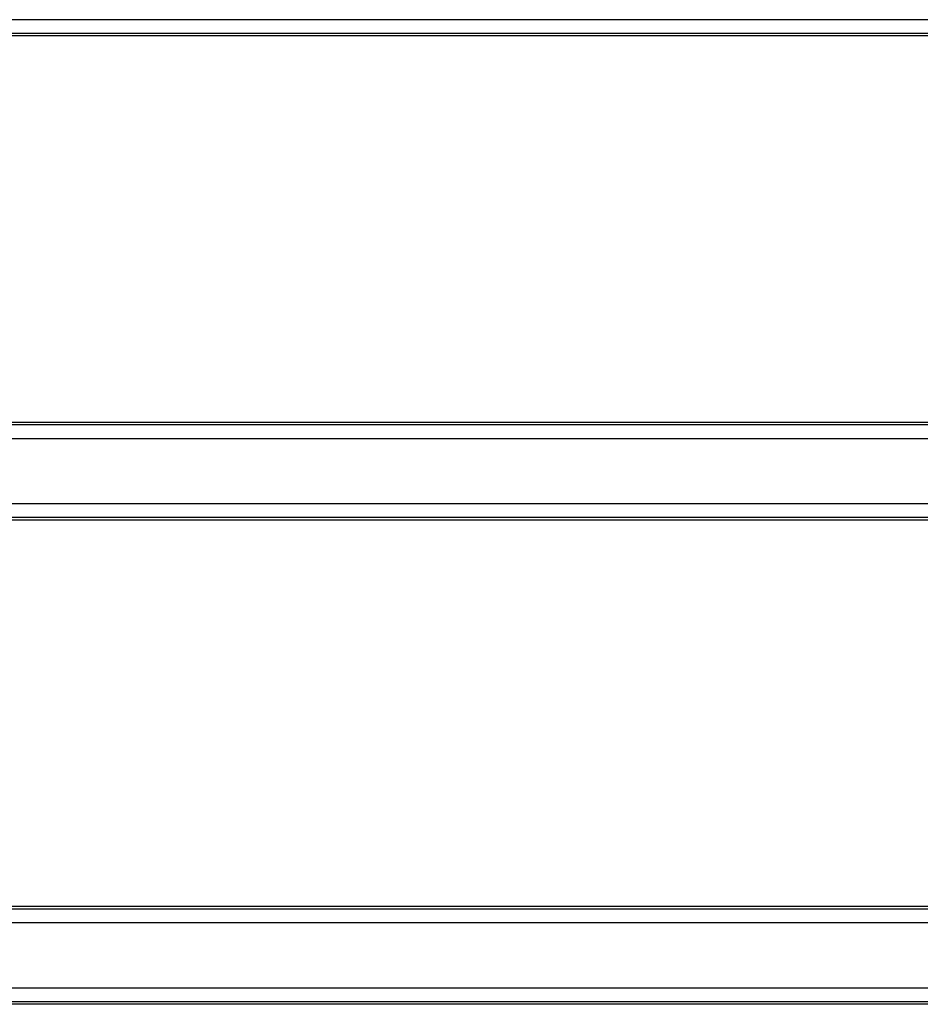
# Model space of a CAD drawing. Extents: x -89225 to 110569, y 13360 to 87647.
# Tile 249 of 256: x 41956 to 42220, y 61562 to 61851. Entities that reach past the tile are written whole.
import ezdxf

# ---------------------------------------------------------------- set-up
doc = ezdxf.new("R2010")
doc.units = 0
doc.layers.add('Iv-Lines 035', color=4, linetype='Continuous')

# ---------------------------------------------------------------- blocks, each defined once
blk = doc.blocks.new('Beluchtingselementen Bosman')
for p, q in [((1283299.41, -876211.65), (1281289.41, -876211.65)), ((1283299.41, -876215.69), (1281289.41, -876215.69)), ((1283299.41, -876216.42), (1281289.41, -876216.42)), ((1283299.41, -876329.76), (1281289.41, -876329.76)), ((1283299.41, -876330.49), (1281289.41, -876330.49)), ((1283299.41, -876334.54), (1281289.41, -876334.54)), ((1283299.41, -876353.65), (1281289.41, -876353.65)), ((1283299.41, -876357.69), (1281289.41, -876357.69)), ((1283299.41, -876358.42), (1281289.41, -876358.42)), ((1283299.41, -876471.76), (1281289.41, -876471.76)), ((1283299.41, -876472.49), (1281289.41, -876472.49)), ((1283299.41, -876476.54), (1281289.41, -876476.54)), ((1283299.41, -876495.65), (1281289.41, -876495.65)), ((1283299.41, -876499.69), (1281289.41, -876499.69)), ((1283299.41, -876500.42), (1281289.41, -876500.42))]:
    blk.add_line(p, q)

msp = doc.modelspace()

# ---------------------------------------------------------------- block references
at = {"layer": 'Iv-Lines 035'}
msp.add_blockref('Beluchtingselementen Bosman', (-1239510.95, 938062.2), dxfattribs=at)

doc.saveas('drawing.dxf')
